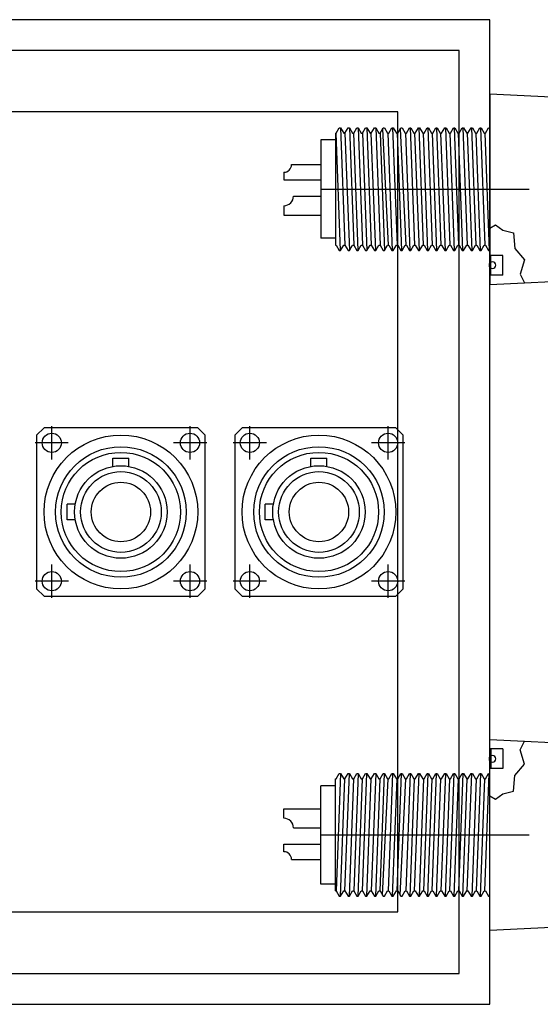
# Model space of a CAD drawing. Extents: x -181 to 162, y 84 to 272.
# Tile 59 of 85: x -88.78 to -84.55, y 210.1 to 218.1. Entities that reach past the tile are written whole.
import ezdxf

# ---------------------------------------------------------------- set-up
doc = ezdxf.new("R2010")
doc.units = 0
doc.header["$LTSCALE"] = 1.5
doc.header["$MEASUREMENT"] = 0
doc.layers.add('J_BOX_FORW', color=11, linetype='CONTINUOUS')

msp = doc.modelspace()

# ---------------------------------------------------------------- linework, layer by layer
at = {"layer": 'J_BOX_FORW'}
for p, q in [((-84.95631, 218.10478), (-90.95631, 218.10478)), ((-84.95631, 210.10478), (-84.95631, 218.10478)), ((-85.20631, 217.85478), (-90.70631, 217.85478)), ((-85.20631, 210.35478), (-85.20631, 217.85478)), ((-84.95631, 217.50333), (-84.45631, 217.47833)), ((-84.95631, 217.50333), (-84.95631, 216.41178)), ((-85.70631, 217.35478), (-90.20631, 217.35478)), ((-85.70631, 210.85478), (-85.70631, 217.35478)), ((-86.20631, 217.18368), (-86.18102, 217.22748)), ((-86.18102, 217.22748), (-86.1706, 217.22748)), ((-86.1706, 217.22748), (-86.14531, 217.18368)), ((-86.13488, 217.18368), (-86.10959, 217.22748)), ((-86.10959, 217.22748), (-86.09917, 217.22748)), ((-86.09917, 217.22748), (-86.07388, 217.18368)), ((-86.06345, 217.18368), (-86.03816, 217.22748)), ((-86.03816, 217.22748), (-86.02774, 217.22748)), ((-86.02774, 217.22748), (-86.00245, 217.18368)), ((-85.99202, 217.18368), (-85.96674, 217.22748)), ((-85.96674, 217.22748), (-85.95631, 217.22748)), ((-85.95631, 217.22748), (-85.93102, 217.18368)), ((-85.9206, 217.18368), (-85.89531, 217.22748)), ((-85.89531, 217.22748), (-85.88488, 217.22748)), ((-85.88488, 217.22748), (-85.85959, 217.18368)), ((-85.84917, 217.18368), (-85.82388, 217.22748)), ((-85.82388, 217.22748), (-85.81345, 217.22748)), ((-85.81345, 217.22748), (-85.78816, 217.18368)), ((-85.77774, 217.18368), (-85.75245, 217.22748)), ((-85.75245, 217.22748), (-85.74202, 217.22748)), ((-85.74202, 217.22748), (-85.71674, 217.18368)), ((-85.70631, 217.18368), (-85.68102, 217.22748)), ((-85.68102, 217.22748), (-85.6706, 217.22748)), ((-85.6706, 217.22748), (-85.64531, 217.18368)), ((-85.63488, 217.18368), (-85.60959, 217.22748)), ((-85.60959, 217.22748), (-85.59917, 217.22748)), ((-85.59917, 217.22748), (-85.57388, 217.18368)), ((-85.56345, 217.18368), (-85.53816, 217.22748)), ((-85.53816, 217.22748), (-85.52774, 217.22748)), ((-85.52774, 217.22748), (-85.50245, 217.18368)), ((-85.49202, 217.18368), (-85.46674, 217.22748)), ((-85.46674, 217.22748), (-85.45631, 217.22748)), ((-85.45631, 217.22748), (-85.43102, 217.18368)), ((-85.4206, 217.18368), (-85.39531, 217.22748)), ((-85.39531, 217.22748), (-85.38488, 217.22748)), ((-85.38488, 217.22748), (-85.35959, 217.18368)), ((-85.34917, 217.18368), (-85.32388, 217.22748)), ((-85.32388, 217.22748), (-85.31345, 217.22748)), ((-85.31345, 217.22748), (-85.28816, 217.18368)), ((-85.27774, 217.18368), (-85.25245, 217.22748)), ((-85.25245, 217.22748), (-85.24202, 217.22748)), ((-85.24202, 217.22748), (-85.21674, 217.18368)), ((-85.20631, 217.18368), (-85.18102, 217.22748)), ((-85.18102, 217.22748), (-85.1706, 217.22748)), ((-85.1706, 217.22748), (-85.14531, 217.18368)), ((-85.13488, 217.18368), (-85.10959, 217.22748)), ((-85.10959, 217.22748), (-85.09917, 217.22748)), ((-85.09917, 217.22748), (-85.07388, 217.18368)), ((-85.06345, 217.18368), (-85.03816, 217.22748)), ((-85.03816, 217.22748), (-85.02774, 217.22748)), ((-85.02774, 217.22748), (-85.00245, 217.18368)), ((-84.99202, 217.18368), (-84.96674, 217.22748)), ((-84.96674, 217.22748), (-84.95631, 217.22748)), ((-86.21131, 217.12833), (-86.33131, 217.12833)), ((-86.33131, 217.12833), (-86.33131, 216.32833)), ((-86.21131, 217.18368), (-86.20631, 217.18368)), ((-86.21131, 217.18368), (-86.21131, 216.27298)), ((-86.14531, 217.18368), (-86.13488, 217.18368)), ((-86.07388, 217.18368), (-86.06345, 217.18368)), ((-86.00245, 217.18368), (-85.99202, 217.18368)), ((-85.93102, 217.18368), (-85.9206, 217.18368)), ((-85.85959, 217.18368), (-85.84917, 217.18368)), ((-85.78816, 217.18368), (-85.77774, 217.18368)), ((-85.71674, 217.18368), (-85.70631, 217.18368)), ((-85.64531, 217.18368), (-85.63488, 217.18368)), ((-85.57388, 217.18368), (-85.56345, 217.18368)), ((-85.50245, 217.18368), (-85.49202, 217.18368)), ((-85.43102, 217.18368), (-85.4206, 217.18368)), ((-85.35959, 217.18368), (-85.34917, 217.18368)), ((-85.28816, 217.18368), (-85.27774, 217.18368)), ((-85.21674, 217.18368), (-85.20631, 217.18368)), ((-85.14531, 217.18368), (-85.13488, 217.18368)), ((-85.07388, 217.18368), (-85.06345, 217.18368)), ((-85.00245, 217.18368), (-84.99202, 217.18368)), ((-86.56881, 216.9274), (-86.33131, 216.9274)), ((-86.63131, 216.8649), (-86.63131, 216.8024)), ((-86.63131, 216.8024), (-86.33131, 216.8024)), ((-86.33131, 216.72833), (-84.63722, 216.72833)), ((-86.55331, 216.67133), (-86.33131, 216.67133)), ((-86.63131, 216.59333), (-86.63131, 216.51533)), ((-86.63131, 216.51533), (-86.33131, 216.51533)), ((-84.95631, 216.41178), (-84.95631, 216.18989)), ((-86.21131, 216.32833), (-86.33131, 216.32833)), ((-86.21131, 216.27298), (-86.20631, 216.27298)), ((-86.20631, 216.27298), (-86.18102, 216.22918)), ((-86.1706, 216.22918), (-86.14531, 216.27298)), ((-86.14531, 216.27298), (-86.13488, 216.27298)), ((-86.13488, 216.27298), (-86.10959, 216.22918)), ((-86.09917, 216.22918), (-86.07388, 216.27298)), ((-86.07388, 216.27298), (-86.06345, 216.27298)), ((-86.06345, 216.27298), (-86.03816, 216.22918)), ((-86.02774, 216.22918), (-86.00245, 216.27298)), ((-86.00245, 216.27298), (-85.99202, 216.27298)), ((-85.99202, 216.27298), (-85.96674, 216.22918)), ((-85.95631, 216.22918), (-85.93102, 216.27298)), ((-85.93102, 216.27298), (-85.9206, 216.27298)), ((-85.9206, 216.27298), (-85.89531, 216.22918)), ((-85.88488, 216.22918), (-85.85959, 216.27298)), ((-85.85959, 216.27298), (-85.84917, 216.27298)), ((-85.84917, 216.27298), (-85.82388, 216.22918)), ((-85.81345, 216.22918), (-85.78816, 216.27298)), ((-85.78816, 216.27298), (-85.77774, 216.27298)), ((-85.77774, 216.27298), (-85.75245, 216.22918)), ((-85.74202, 216.22918), (-85.71674, 216.27298)), ((-85.71674, 216.27298), (-85.70631, 216.27298)), ((-85.70631, 216.27298), (-85.68102, 216.22918)), ((-85.6706, 216.22918), (-85.64531, 216.27298)), ((-85.64531, 216.27298), (-85.63488, 216.27298)), ((-85.63488, 216.27298), (-85.60959, 216.22918)), ((-85.59917, 216.22918), (-85.57388, 216.27298)), ((-85.57388, 216.27298), (-85.56345, 216.27298)), ((-85.56345, 216.27298), (-85.53816, 216.22918)), ((-85.52774, 216.22918), (-85.50245, 216.27298)), ((-85.50245, 216.27298), (-85.49202, 216.27298)), ((-85.49202, 216.27298), (-85.46674, 216.22918)), ((-85.45631, 216.22918), (-85.43102, 216.27298)), ((-85.43102, 216.27298), (-85.4206, 216.27298)), ((-85.4206, 216.27298), (-85.39531, 216.22918)), ((-85.38488, 216.22918), (-85.35959, 216.27298)), ((-85.35959, 216.27298), (-85.34917, 216.27298)), ((-85.34917, 216.27298), (-85.32388, 216.22918)), ((-85.31345, 216.22918), (-85.28816, 216.27298)), ((-85.28816, 216.27298), (-85.27774, 216.27298)), ((-85.27774, 216.27298), (-85.25245, 216.22918)), ((-85.24202, 216.22918), (-85.21674, 216.27298)), ((-85.21674, 216.27298), (-85.20631, 216.27298)), ((-85.20631, 216.27298), (-85.18102, 216.22918)), ((-85.1706, 216.22918), (-85.14531, 216.27298)), ((-85.14531, 216.27298), (-85.13488, 216.27298)), ((-85.13488, 216.27298), (-85.10959, 216.22918)), ((-85.09917, 216.22918), (-85.07388, 216.27298)), ((-85.07388, 216.27298), (-85.06345, 216.27298)), ((-85.06345, 216.27298), (-85.03816, 216.22918)), ((-85.02774, 216.22918), (-85.00245, 216.27298)), ((-85.00245, 216.27298), (-84.99202, 216.27298)), ((-84.99202, 216.27298), (-84.96674, 216.22918)), ((-86.18102, 216.22918), (-86.1706, 216.22918)), ((-86.10959, 216.22918), (-86.09917, 216.22918)), ((-86.03816, 216.22918), (-86.02774, 216.22918)), ((-85.96674, 216.22918), (-85.95631, 216.22918)), ((-85.89531, 216.22918), (-85.88488, 216.22918)), ((-85.82388, 216.22918), (-85.81345, 216.22918)), ((-85.75245, 216.22918), (-85.74202, 216.22918)), ((-85.68102, 216.22918), (-85.6706, 216.22918)), ((-85.60959, 216.22918), (-85.59917, 216.22918)), ((-85.53816, 216.22918), (-85.52774, 216.22918)), ((-85.46674, 216.22918), (-85.45631, 216.22918)), ((-85.39531, 216.22918), (-85.38488, 216.22918)), ((-85.32388, 216.22918), (-85.31345, 216.22918)), ((-85.25245, 216.22918), (-85.24202, 216.22918)), ((-85.18102, 216.22918), (-85.1706, 216.22918)), ((-85.10959, 216.22918), (-85.09917, 216.22918)), ((-85.03816, 216.22918), (-85.02774, 216.22918)), ((-84.96674, 216.22918), (-84.95631, 216.22918)), ((-84.85231, 216.18989), (-84.95631, 216.18989)), ((-84.85231, 216.03004), (-84.85231, 216.18989)), ((-84.85231, 216.03004), (-84.95631, 216.03004)), ((-84.95631, 216.03004), (-84.95631, 215.95333)), ((-84.95631, 215.95333), (-84.67406, 215.96744)), ((-84.67406, 215.96744), (-84.45631, 215.97833)), ((-88.51825, 214.53119), (-88.51825, 214.80224)), ((-87.39437, 214.53119), (-87.39437, 214.80224)), ((-86.90797, 214.53119), (-86.90797, 214.80224)), ((-85.78408, 214.53119), (-85.78408, 214.80224)), ((-88.38408, 214.66672), (-88.65378, 214.66672)), ((-87.25884, 214.66672), (-87.52989, 214.66672)), ((-86.77379, 214.66672), (-87.04349, 214.66672)), ((-85.64855, 214.66672), (-85.9196, 214.66672)), ((-88.51825, 213.40731), (-88.51825, 213.67836)), ((-87.39437, 213.40731), (-87.39437, 213.67836)), ((-86.90797, 213.40731), (-86.90797, 213.67836)), ((-85.78408, 213.40731), (-85.78408, 213.67836)), ((-88.38273, 213.54283), (-88.65378, 213.54283)), ((-87.25884, 213.54283), (-87.52989, 213.54283)), ((-86.77244, 213.54283), (-87.04349, 213.54283)), ((-85.64855, 213.54283), (-85.9196, 213.54283)), ((-84.95631, 212.25622), (-84.67406, 212.24211)), ((-84.95631, 212.17951), (-84.95631, 212.25622)), ((-84.67406, 212.24211), (-84.45631, 212.23122)), ((-84.85231, 212.17951), (-84.95631, 212.17951)), ((-84.85231, 212.17951), (-84.85231, 212.01966)), ((-84.85231, 212.01966), (-84.95631, 212.01966)), ((-84.95631, 211.79777), (-84.95631, 212.01966)), ((-86.21131, 211.93657), (-86.20631, 211.93657)), ((-86.21131, 211.02587), (-86.21131, 211.93657)), ((-86.20631, 211.93657), (-86.18102, 211.98037)), ((-86.18102, 211.98037), (-86.1706, 211.98037)), ((-86.1706, 211.98037), (-86.14531, 211.93657)), ((-86.14531, 211.93657), (-86.13488, 211.93657)), ((-86.13488, 211.93657), (-86.10959, 211.98037)), ((-86.10959, 211.98037), (-86.09917, 211.98037)), ((-86.09917, 211.98037), (-86.07388, 211.93657)), ((-86.07388, 211.93657), (-86.06345, 211.93657)), ((-86.06345, 211.93657), (-86.03816, 211.98037)), ((-86.03816, 211.98037), (-86.02774, 211.98037)), ((-86.02774, 211.98037), (-86.00245, 211.93657)), ((-86.00245, 211.93657), (-85.99202, 211.93657)), ((-85.99202, 211.93657), (-85.96674, 211.98037)), ((-85.96674, 211.98037), (-85.95631, 211.98037)), ((-85.95631, 211.98037), (-85.93102, 211.93657)), ((-85.93102, 211.93657), (-85.9206, 211.93657)), ((-85.9206, 211.93657), (-85.89531, 211.98037)), ((-85.89531, 211.98037), (-85.88488, 211.98037)), ((-85.88488, 211.98037), (-85.85959, 211.93657)), ((-85.85959, 211.93657), (-85.84917, 211.93657)), ((-85.84917, 211.93657), (-85.82388, 211.98037)), ((-85.82388, 211.98037), (-85.81345, 211.98037)), ((-85.81345, 211.98037), (-85.78816, 211.93657)), ((-85.78816, 211.93657), (-85.77774, 211.93657)), ((-85.77774, 211.93657), (-85.75245, 211.98037)), ((-85.75245, 211.98037), (-85.74202, 211.98037)), ((-85.74202, 211.98037), (-85.71674, 211.93657)), ((-85.71674, 211.93657), (-85.70631, 211.93657)), ((-85.70631, 211.93657), (-85.68102, 211.98037)), ((-85.68102, 211.98037), (-85.6706, 211.98037)), ((-85.6706, 211.98037), (-85.64531, 211.93657)), ((-85.64531, 211.93657), (-85.63488, 211.93657)), ((-85.63488, 211.93657), (-85.60959, 211.98037)), ((-85.60959, 211.98037), (-85.59917, 211.98037)), ((-85.59917, 211.98037), (-85.57388, 211.93657)), ((-85.57388, 211.93657), (-85.56345, 211.93657)), ((-85.56345, 211.93657), (-85.53816, 211.98037)), ((-85.53816, 211.98037), (-85.52774, 211.98037)), ((-85.52774, 211.98037), (-85.50245, 211.93657)), ((-85.50245, 211.93657), (-85.49202, 211.93657)), ((-85.49202, 211.93657), (-85.46674, 211.98037)), ((-85.46674, 211.98037), (-85.45631, 211.98037)), ((-85.45631, 211.98037), (-85.43102, 211.93657)), ((-85.43102, 211.93657), (-85.4206, 211.93657)), ((-85.4206, 211.93657), (-85.39531, 211.98037)), ((-85.39531, 211.98037), (-85.38488, 211.98037)), ((-85.38488, 211.98037), (-85.35959, 211.93657)), ((-85.35959, 211.93657), (-85.34917, 211.93657)), ((-85.34917, 211.93657), (-85.32388, 211.98037)), ((-85.32388, 211.98037), (-85.31345, 211.98037)), ((-85.31345, 211.98037), (-85.28816, 211.93657)), ((-85.28816, 211.93657), (-85.27774, 211.93657)), ((-85.27774, 211.93657), (-85.25245, 211.98037)), ((-85.25245, 211.98037), (-85.24202, 211.98037)), ((-85.24202, 211.98037), (-85.21674, 211.93657)), ((-85.21674, 211.93657), (-85.20631, 211.93657)), ((-85.20631, 211.93657), (-85.18102, 211.98037)), ((-85.18102, 211.98037), (-85.1706, 211.98037)), ((-85.1706, 211.98037), (-85.14531, 211.93657)), ((-85.14531, 211.93657), (-85.13488, 211.93657)), ((-85.13488, 211.93657), (-85.10959, 211.98037)), ((-85.10959, 211.98037), (-85.09917, 211.98037)), ((-85.09917, 211.98037), (-85.07388, 211.93657)), ((-85.07388, 211.93657), (-85.06345, 211.93657)), ((-85.06345, 211.93657), (-85.03816, 211.98037)), ((-85.03816, 211.98037), (-85.02774, 211.98037)), ((-85.02774, 211.98037), (-85.00245, 211.93657)), ((-85.00245, 211.93657), (-84.99202, 211.93657)), ((-84.99202, 211.93657), (-84.96674, 211.98037)), ((-84.96674, 211.98037), (-84.95631, 211.98037)), ((-86.33131, 211.08122), (-86.33131, 211.88122)), ((-86.21131, 211.88122), (-86.33131, 211.88122)), ((-84.95631, 210.70622), (-84.95631, 211.79777)), ((-86.63131, 211.61622), (-86.63131, 211.69422)), ((-86.63131, 211.69422), (-86.33131, 211.69422)), ((-86.55331, 211.53822), (-86.33131, 211.53822)), ((-86.33131, 211.48122), (-84.63722, 211.48122)), ((-86.63131, 211.34465), (-86.63131, 211.40715)), ((-86.63131, 211.40715), (-86.33131, 211.40715)), ((-86.56881, 211.28215), (-86.33131, 211.28215)), ((-86.21131, 211.08122), (-86.33131, 211.08122)), ((-86.21131, 211.02587), (-86.20631, 211.02587)), ((-86.20631, 211.02587), (-86.18102, 210.98207)), ((-86.18102, 210.98207), (-86.1706, 210.98207)), ((-86.1706, 210.98207), (-86.14531, 211.02587)), ((-86.14531, 211.02587), (-86.13488, 211.02587)), ((-86.13488, 211.02587), (-86.10959, 210.98207)), ((-86.10959, 210.98207), (-86.09917, 210.98207)), ((-86.09917, 210.98207), (-86.07388, 211.02587)), ((-86.07388, 211.02587), (-86.06345, 211.02587)), ((-86.06345, 211.02587), (-86.03816, 210.98207)), ((-86.03816, 210.98207), (-86.02774, 210.98207)), ((-86.02774, 210.98207), (-86.00245, 211.02587)), ((-86.00245, 211.02587), (-85.99202, 211.02587)), ((-85.99202, 211.02587), (-85.96674, 210.98207)), ((-85.96674, 210.98207), (-85.95631, 210.98207)), ((-85.95631, 210.98207), (-85.93102, 211.02587)), ((-85.93102, 211.02587), (-85.9206, 211.02587)), ((-85.9206, 211.02587), (-85.89531, 210.98207)), ((-85.89531, 210.98207), (-85.88488, 210.98207)), ((-85.88488, 210.98207), (-85.85959, 211.02587)), ((-85.85959, 211.02587), (-85.84917, 211.02587)), ((-85.84917, 211.02587), (-85.82388, 210.98207)), ((-85.82388, 210.98207), (-85.81345, 210.98207)), ((-85.81345, 210.98207), (-85.78816, 211.02587)), ((-85.78816, 211.02587), (-85.77774, 211.02587)), ((-85.77774, 211.02587), (-85.75245, 210.98207)), ((-85.75245, 210.98207), (-85.74202, 210.98207)), ((-85.74202, 210.98207), (-85.71674, 211.02587)), ((-85.71674, 211.02587), (-85.70631, 211.02587)), ((-85.70631, 211.02587), (-85.68102, 210.98207)), ((-85.68102, 210.98207), (-85.6706, 210.98207)), ((-85.6706, 210.98207), (-85.64531, 211.02587)), ((-85.64531, 211.02587), (-85.63488, 211.02587)), ((-85.63488, 211.02587), (-85.60959, 210.98207)), ((-85.60959, 210.98207), (-85.59917, 210.98207)), ((-85.59917, 210.98207), (-85.57388, 211.02587)), ((-85.57388, 211.02587), (-85.56345, 211.02587)), ((-85.56345, 211.02587), (-85.53816, 210.98207)), ((-85.53816, 210.98207), (-85.52774, 210.98207)), ((-85.52774, 210.98207), (-85.50245, 211.02587)), ((-85.50245, 211.02587), (-85.49202, 211.02587)), ((-85.49202, 211.02587), (-85.46674, 210.98207)), ((-85.46674, 210.98207), (-85.45631, 210.98207)), ((-85.45631, 210.98207), (-85.43102, 211.02587)), ((-85.43102, 211.02587), (-85.4206, 211.02587)), ((-85.4206, 211.02587), (-85.39531, 210.98207)), ((-85.39531, 210.98207), (-85.38488, 210.98207)), ((-85.38488, 210.98207), (-85.35959, 211.02587)), ((-85.35959, 211.02587), (-85.34917, 211.02587)), ((-85.34917, 211.02587), (-85.32388, 210.98207)), ((-85.32388, 210.98207), (-85.31345, 210.98207)), ((-85.31345, 210.98207), (-85.28816, 211.02587)), ((-85.28816, 211.02587), (-85.27774, 211.02587)), ((-85.27774, 211.02587), (-85.25245, 210.98207)), ((-85.25245, 210.98207), (-85.24202, 210.98207)), ((-85.24202, 210.98207), (-85.21674, 211.02587)), ((-85.21674, 211.02587), (-85.20631, 211.02587)), ((-85.20631, 211.02587), (-85.18102, 210.98207)), ((-85.18102, 210.98207), (-85.1706, 210.98207)), ((-85.1706, 210.98207), (-85.14531, 211.02587)), ((-85.14531, 211.02587), (-85.13488, 211.02587)), ((-85.13488, 211.02587), (-85.10959, 210.98207)), ((-85.10959, 210.98207), (-85.09917, 210.98207)), ((-85.09917, 210.98207), (-85.07388, 211.02587)), ((-85.07388, 211.02587), (-85.06345, 211.02587)), ((-85.06345, 211.02587), (-85.03816, 210.98207)), ((-85.03816, 210.98207), (-85.02774, 210.98207)), ((-85.02774, 210.98207), (-85.00245, 211.02587)), ((-85.00245, 211.02587), (-84.99202, 211.02587)), ((-84.99202, 211.02587), (-84.96674, 210.98207)), ((-84.96674, 210.98207), (-84.95631, 210.98207)), ((-90.20631, 210.85478), (-85.70631, 210.85478)), ((-84.95631, 210.70622), (-84.45631, 210.73122)), ((-90.70631, 210.35478), (-85.20631, 210.35478)), ((-90.95631, 210.10478), (-84.95631, 210.10478))]:
    msp.add_line(p, q, dxfattribs=at)
at = {"layer": 'J_BOX_FORW', "color": 5}
for p, q in [((-86.1706, 217.22748), (-86.13488, 216.27298)), ((-86.09917, 217.22748), (-86.06345, 216.27298)), ((-86.02774, 217.22748), (-85.99202, 216.27298)), ((-85.95631, 217.22748), (-85.9206, 216.27298)), ((-85.88488, 217.22748), (-85.84917, 216.27298)), ((-85.83009, 217.21671), (-85.78295, 216.27298)), ((-85.74724, 217.22748), (-85.71152, 216.27298)), ((-85.68724, 217.21671), (-85.64009, 216.27298)), ((-85.60438, 217.22748), (-85.56867, 216.27298)), ((-85.49724, 216.27298), (-85.53295, 217.22748)), ((-85.46152, 217.22748), (-85.42581, 216.27298)), ((-85.39009, 217.22748), (-85.35438, 216.27298)), ((-85.31867, 217.22748), (-85.28295, 216.27298)), ((-85.24724, 217.22748), (-85.21152, 216.27298)), ((-85.17581, 217.22748), (-85.14009, 216.27298)), ((-85.06867, 216.27298), (-85.10438, 217.22748)), ((-85.03295, 217.22748), (-84.99724, 216.27298)), ((-86.1706, 216.22918), (-86.20631, 217.18368)), ((-86.13488, 217.18368), (-86.09917, 216.22918)), ((-86.02774, 216.22918), (-86.06345, 217.18368)), ((-85.99202, 217.18368), (-85.95631, 216.22918)), ((-85.88488, 216.22918), (-85.9206, 217.18368)), ((-85.84917, 217.18368), (-85.81345, 216.22918)), ((-85.74724, 216.22918), (-85.78295, 217.18368)), ((-85.71152, 217.18368), (-85.67581, 216.22918)), ((-85.60438, 216.22918), (-85.64009, 217.18368)), ((-85.56867, 217.18368), (-85.53295, 216.22918)), ((-85.46152, 216.22918), (-85.49724, 217.18368)), ((-85.42581, 217.18368), (-85.39009, 216.22918)), ((-85.31867, 216.22918), (-85.35438, 217.18368)), ((-85.28295, 217.18368), (-85.24724, 216.22918)), ((-85.17581, 216.22918), (-85.21152, 217.18368)), ((-85.14009, 217.18368), (-85.10438, 216.22918)), ((-85.03295, 216.22918), (-85.06867, 217.18368)), ((-84.99724, 217.18368), (-84.96152, 216.22918)), ((-84.95631, 216.41178), (-84.91224, 216.4383)), ((-84.91224, 216.4383), (-84.85028, 216.39411)), ((-84.85028, 216.39411), (-84.76473, 216.37348)), ((-84.76473, 216.37348), (-84.75293, 216.2468)), ((-84.75293, 216.2468), (-84.67622, 216.15253)), ((-84.94831, 216.03004), (-84.94831, 216.18989)), ((-84.67622, 216.15253), (-84.71163, 216.03763)), ((-84.71163, 216.03763), (-84.67406, 215.96744)), ((-84.71163, 212.17192), (-84.67406, 212.24211)), ((-84.94831, 212.17951), (-84.94831, 212.01966)), ((-84.67622, 212.05702), (-84.71163, 212.17192)), ((-84.75293, 211.96275), (-84.67622, 212.05702)), ((-86.1706, 211.98037), (-86.20631, 211.02587)), ((-86.1706, 210.98207), (-86.13488, 211.93657)), ((-86.13488, 211.02587), (-86.09917, 211.98037)), ((-86.09917, 210.98207), (-86.06345, 211.93657)), ((-86.02774, 211.98037), (-86.06345, 211.02587)), ((-86.02774, 210.98207), (-85.99202, 211.93657)), ((-85.99202, 211.02587), (-85.95631, 211.98037)), ((-85.95631, 210.98207), (-85.9206, 211.93657)), ((-85.88488, 211.98037), (-85.9206, 211.02587)), ((-85.88488, 210.98207), (-85.84917, 211.93657)), ((-85.84917, 211.02587), (-85.81345, 211.98037)), ((-85.83009, 210.99284), (-85.78295, 211.93657)), ((-85.74724, 211.98037), (-85.78295, 211.02587)), ((-85.74724, 210.98207), (-85.71152, 211.93657)), ((-85.71152, 211.02587), (-85.67581, 211.98037)), ((-85.68724, 210.99284), (-85.64009, 211.93657)), ((-85.60438, 211.98037), (-85.64009, 211.02587)), ((-85.60438, 210.98207), (-85.56867, 211.93657)), ((-85.56867, 211.02587), (-85.53295, 211.98037)), ((-85.49724, 211.93657), (-85.53295, 210.98207)), ((-85.46152, 211.98037), (-85.49724, 211.02587)), ((-85.46152, 210.98207), (-85.42581, 211.93657)), ((-85.42581, 211.02587), (-85.39009, 211.98037)), ((-85.39009, 210.98207), (-85.35438, 211.93657)), ((-85.31867, 211.98037), (-85.35438, 211.02587)), ((-85.31867, 210.98207), (-85.28295, 211.93657)), ((-85.28295, 211.02587), (-85.24724, 211.98037)), ((-85.24724, 210.98207), (-85.21152, 211.93657)), ((-85.17581, 211.98037), (-85.21152, 211.02587)), ((-85.17581, 210.98207), (-85.14009, 211.93657)), ((-85.14009, 211.02587), (-85.10438, 211.98037)), ((-85.06867, 211.93657), (-85.10438, 210.98207)), ((-85.03295, 211.98037), (-85.06867, 211.02587)), ((-85.03295, 210.98207), (-84.99724, 211.93657)), ((-84.99724, 211.02587), (-84.96152, 211.98037)), ((-84.76473, 211.83607), (-84.75293, 211.96275)), ((-84.95631, 211.79777), (-84.91224, 211.77125)), ((-84.91224, 211.77125), (-84.85028, 211.81545)), ((-84.85028, 211.81545), (-84.76473, 211.83607))]:
    msp.add_line(p, q, dxfattribs=at)
at = {"layer": 'J_BOX_FORW', "color": 7}
for p, q in [((-88.0213, 214.47508), (-88.0213, 214.54223)), ((-88.0213, 214.54223), (-87.89132, 214.54223)), ((-87.89132, 214.47508), (-87.89132, 214.54223)), ((-86.41101, 214.47508), (-86.41101, 214.54223)), ((-86.41101, 214.54223), (-86.28103, 214.54223)), ((-86.28103, 214.47508), (-86.28103, 214.54223)), ((-88.32661, 214.16977), (-88.39377, 214.16977)), ((-88.39377, 214.03978), (-88.39377, 214.16977)), ((-86.71632, 214.16977), (-86.78348, 214.16977)), ((-86.78348, 214.03978), (-86.78348, 214.16977)), ((-88.32661, 214.03978), (-88.39377, 214.03978)), ((-86.71632, 214.03978), (-86.78348, 214.03978))]:
    msp.add_line(p, q, dxfattribs=at)
at = {"layer": 'J_BOX_FORW'}
for points in [[(-88.58125, 213.41984), (-87.33137, 213.41984), (-87.27138, 213.47984), (-87.27138, 214.72971), (-87.33137, 214.78971), (-88.58125, 214.78971), (-88.64124, 214.72971), (-88.64124, 213.47984)], [(-86.97096, 213.41984), (-85.72108, 213.41984), (-85.66109, 213.47984), (-85.66109, 214.72971), (-85.72108, 214.78971), (-86.97096, 214.78971), (-87.03095, 214.72971), (-87.03095, 213.47984)]]:
    msp.add_lwpolyline(points, close=True, dxfattribs=at)
for centre, radius in [((-88.51825, 214.66672), 0.07799), ((-87.95631, 214.10478), 0.62494), ((-87.39437, 214.66672), 0.07799), ((-86.90797, 214.66672), 0.07799), ((-86.34602, 214.10478), 0.62494), ((-85.78408, 214.66672), 0.07799), ((-87.95631, 214.10478), 0.2411), ((-86.34602, 214.10478), 0.2411), ((-88.51825, 213.54283), 0.07799), ((-87.39437, 213.54283), 0.07799), ((-86.90797, 213.54283), 0.07799), ((-85.78408, 213.54283), 0.07799)]:
    msp.add_circle(centre, radius, dxfattribs=at)
at = {"layer": 'J_BOX_FORW', "color": 7}
for centre, radius in [((-87.95631, 214.10478), 0.5305), ((-87.95631, 214.10478), 0.48445), ((-86.34602, 214.10478), 0.5305), ((-86.34602, 214.10478), 0.48445), ((-87.95631, 214.10478), 0.37596), ((-86.34602, 214.10478), 0.37596), ((-87.95631, 214.10478), 0.32782), ((-86.34602, 214.10478), 0.32782)]:
    msp.add_circle(centre, radius, dxfattribs=at)
at = {"layer": 'J_BOX_FORW'}
for centre, radius, start, end in [((-86.63131, 216.9274), 0.0625, 270, 360), ((-86.63131, 216.67133), 0.078, 270, 360), ((-86.63131, 211.53822), 0.078, 0, 90), ((-86.63131, 211.28215), 0.0625, 0, 90)]:
    msp.add_arc(centre, radius, start, end, dxfattribs=at)
at = {"layer": 'J_BOX_FORW', "color": 7}
for centre, start, end in [((-84.93601, 216.10997), 90, 270), ((-84.93601, 216.10997), 270, 90), ((-84.93601, 212.09958), 90, 270), ((-84.93601, 212.09958), 270, 90)]:
    msp.add_arc(centre, 0.02755, start, end, dxfattribs=at)

doc.saveas('drawing.dxf')
